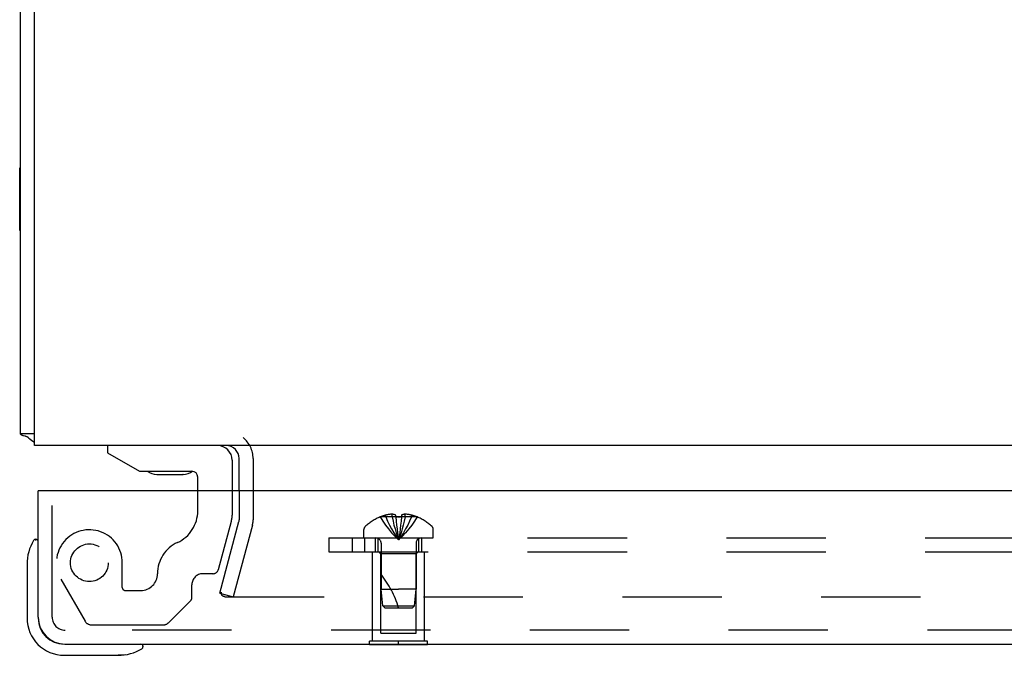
# Model space of a CAD drawing. Header units: inches. Extents: x 0 to 97.1, y 0 to 62.9.
# Tile 36 of 56: x 69.7 to 75, y 46.3 to 49.8. Entities that reach past the tile are written whole.
import ezdxf

# ---------------------------------------------------------------- set-up
doc = ezdxf.new("R2010")
doc.units = ezdxf.units.IN
doc.header["$LTSCALE"] = 5.342857
doc.header["$MEASUREMENT"] = 0
doc.linetypes.add('HIDDEN', pattern=[0.2, 0.1, -0.1])
doc.layers.get('0').update_dxf_attribs({"linetype": 'CONTINUOUS'})
for name, color, linetype in [('DEFAULT_2', 8, 'HIDDEN'), ('REAR_DOOR', 7, 'CONTINUOUS'), ('SUBPANEL', 7, 'CONTINUOUS')]:
    doc.layers.add(name, color=color, linetype=linetype)

msp = doc.modelspace()

# ---------------------------------------------------------------- linework, layer by layer
at = {"color": 3, "linetype": 'Continuous'}
for p, q in [((69.690219, 47.527453), (69.690219, 57.059453)), ((69.765219, 47.464453), (69.765219, 57.059453)), ((93.615219, 47.464453), (69.765219, 47.464453)), ((70.865219, 47.221532), (70.865219, 47.394453))]:
    msp.add_line(p, q, dxfattribs=at)
at = {"color": 7, "linetype": 'Continuous'}
for p, q in [((69.685219, 48.620953), (69.685219, 48.957953)), ((69.685219, 48.957953), (69.690219, 48.957953)), ((69.685219, 48.620953), (69.690219, 48.620953)), ((69.765219, 47.527453), (69.690219, 47.527453)), ((70.158144, 47.464453), (70.158144, 47.425083)), ((70.158144, 47.425083), (70.328622, 47.326658)), ((70.827436, 47.385713), (70.827436, 47.221532)), ((70.328622, 47.326658), (70.6109, 47.326658)), ((70.422274, 47.309899), (70.421735, 47.309904)), ((70.422274, 47.309899), (70.562767, 47.309898)), ((70.563846, 47.309904), (70.562767, 47.309898)), ((70.64264, 47.221532), (70.64264, 47.294917))]:
    msp.add_line(p, q, dxfattribs=at)
at = {"color": 3, "linetype": 'Continuous'}
for points in [[(69.706562, 47.517182), (69.704436, 47.517781), (69.702476, 47.518364), (69.700648, 47.51895), (69.698925, 47.519556), (69.697335, 47.520184), (69.695878, 47.520842), (69.694597, 47.521518), (69.693525, 47.522189), (69.692626, 47.522869), (69.691884, 47.523562), (69.691287, 47.524273), (69.690825, 47.525009), (69.690492, 47.525777), (69.690288, 47.526593), (69.690219, 47.527453)], [(69.733405, 47.506212), (69.732206, 47.507288), (69.7308, 47.508345), (69.729173, 47.509379), (69.72734, 47.510374), (69.725318, 47.511323), (69.723131, 47.51222), (69.720799, 47.513068), (69.718385, 47.513861), (69.71596, 47.514594), (69.713539, 47.515283), (69.706562, 47.517182)]]:
    msp.add_lwpolyline(points, dxfattribs=at)
for centre, radius, start, end in [((69.835219, 47.609453), 0.145, 225.398622, 241.126324), ((70.795219, 47.394453), 0.07, 0, 90)]:
    msp.add_arc(centre, radius, start, end, dxfattribs=at)
at = {"color": 7, "linetype": 'Continuous'}
for centre, radius, start, end in [((70.748696, 47.385713), 0.07874, 0, 90), ((70.42279, 47.399898), 0.09, 234.531791, 269.328024), ((70.56279, 47.399898), 0.09, 270.671976, 305.225343), ((70.6109, 47.294917), 0.03174, 0, 90)]:
    msp.add_arc(centre, radius, start, end, dxfattribs=at)
at = {"layer": 'DEFAULT_2', "color": 8, "linetype": 'HIDDEN'}
for p, q in [((70.940219, 47.394453), (70.940219, 47.066003)), ((70.64264, 47.113622), (70.64264, 47.221532)), ((70.827436, 47.221532), (70.827436, 47.090909)), ((70.865219, 47.221532), (70.865219, 47.066003)), ((69.859719, 46.870452), (69.859719, 47.141532)), ((70.753531, 46.798638), (70.823176, 47.058557)), ((70.760885, 46.671357), (70.863856, 47.05565)), ((70.936301, 47.036239), (70.83333, 46.651945)), ((70.236885, 46.701121), (70.236885, 46.834532)), ((69.906289, 46.745949), (70.036625, 46.520201)), ((70.723346, 46.775477), (70.669955, 46.775477)), ((70.6109, 46.644153), (70.6109, 46.716421)), ((70.25251, 46.685496), (70.336125, 46.685496)), ((70.606324, 46.633105), (70.485136, 46.511917)), ((70.760885, 46.671357), (70.83333, 46.651945)), ((70.767797, 46.671265), (70.767804, 46.670782)), ((70.787797, 46.651945), (92.592641, 46.651945)), ((70.071266, 46.500201), (70.456851, 46.500201))]:
    msp.add_line(p, q, dxfattribs=at)
for points in [[(70.768408, 46.676003), (70.768042, 46.674275), (70.76784, 46.672537), (70.767797, 46.671265)], [(70.767804, 46.670782), (70.767931, 46.66903), (70.768224, 46.667297), (70.768677, 46.665596), (70.769289, 46.663943), (70.770054, 46.662349), (70.770965, 46.66083), (70.772015, 46.659397)], [(70.787797, 46.651945), (70.785973, 46.652026), (70.78418, 46.652264), (70.782409, 46.65266), (70.780682, 46.653209), (70.779014, 46.653908), (70.777419, 46.65475), (70.775909, 46.655729), (70.774498, 46.656835), (70.773196, 46.658062), (70.772015, 46.659397)]]:
    msp.add_lwpolyline(points, dxfattribs=at)
msp.add_circle((70.059719, 46.834532), 0.1015, dxfattribs=at)
for centre, radius, start, end in [((70.795219, 47.394453), 0.145, 0, 51.245079), ((70.45514, 47.113622), 0.1875, 294.732174, 360), ((70.702436, 47.090909), 0.125, 345, 360), ((70.825219, 47.066003), 0.04, 345, 360), ((70.825219, 47.066003), 0.115, 345, 360), ((70.059719, 46.834532), 0.177165, 0, 210), ((70.6109, 46.775477), 0.184795, 114.732174, 180), ((70.723346, 46.806727), 0.03125, 270, 345), ((70.336125, 46.775477), 0.08998, 270, 360), ((70.669955, 46.716421), 0.059055, 90, 180), ((70.25251, 46.701121), 0.015625, 180, 270), ((70.595275, 46.644153), 0.015625, 315, 360), ((70.071266, 46.540201), 0.04, 210, 270), ((70.456851, 46.540201), 0.04, 270, 315)]:
    msp.add_arc(centre, radius, start, end, dxfattribs=at)
at = {"layer": 'REAR_DOOR', "color": 3, "linetype": 'Continuous'}
for p, q in [((69.784719, 46.541532), (69.784719, 47.221532)), ((93.394719, 47.221532), (69.799719, 47.221532)), ((69.929719, 46.396532), (93.264719, 46.396532))]:
    msp.add_line(p, q, dxfattribs=at)
at = {"layer": 'REAR_DOOR', "color": 7, "linetype": 'Continuous'}
for p, q in [((69.799719, 47.221532), (69.784719, 47.221532)), ((69.771386, 46.961439), (69.771332, 46.961246)), ((69.724719, 46.825885), (69.724719, 46.536532)), ((70.342948, 46.381532), (70.346609, 46.382422)), ((71.566219, 46.392532), (71.566219, 46.396532)), ((71.878219, 46.392532), (71.566219, 46.392532)), ((71.722219, 46.392532), (71.722219, 46.396532)), ((71.878219, 46.392532), (71.878219, 46.396532)), ((69.924719, 46.336532), (70.214073, 46.336532)), ((70.251995, 46.339425), (70.214073, 46.336532))]:
    msp.add_line(p, q, dxfattribs=at)
at = {"layer": 'REAR_DOOR', "color": 8, "linetype": 'HIDDEN'}
for p, q in [((69.859719, 46.541532), (69.859719, 47.221532)), ((71.622718, 47.080888), (71.622953, 47.08049)), ((71.623934, 47.080888), (71.622953, 47.08049)), ((71.706719, 47.080888), (71.623934, 47.080888)), ((71.653719, 47.080888), (71.653719, 47.090936)), ((71.68732, 47.080888), (71.68732, 47.095838)), ((71.706719, 47.080888), (71.706719, 47.090936)), ((71.706719, 47.080888), (71.708889, 47.058415)), ((71.706719, 47.080888), (71.706756, 47.08049)), ((71.706756, 47.08049), (71.709318, 47.080611)), ((71.708856, 47.058738), (71.7112, 47.03693)), ((71.719624, 47.080877), (71.722219, 47.080888)), ((71.722219, 47.080888), (71.724814, 47.080877)), ((71.73512, 47.080611), (71.737683, 47.08049)), ((71.737719, 47.080888), (71.735549, 47.058415)), ((71.737719, 47.080888), (71.737683, 47.08049)), ((71.737719, 47.090936), (71.737719, 47.080888)), ((71.820504, 47.080888), (71.737719, 47.080888)), ((71.757119, 47.080888), (71.757119, 47.095838)), ((71.790719, 47.080888), (71.790719, 47.090936)), ((71.821486, 47.08049), (71.820504, 47.080888)), ((71.82172, 47.080888), (71.821486, 47.08049)), ((71.535719, 46.967532), (71.535719, 47.014082)), ((71.711172, 47.037182), (71.713689, 47.016035)), ((71.713666, 47.016219), (71.716355, 46.99573)), ((71.908719, 46.967532), (71.908719, 47.014082)), ((71.535719, 46.967532), (71.908719, 46.967532)), ((71.628219, 46.939332), (71.628219, 46.692535)), ((71.816219, 46.939332), (71.816219, 46.692532)), ((71.582219, 46.413532), (71.582219, 46.892532)), ((71.582219, 46.892532), (71.862219, 46.892532)), ((71.627219, 46.882532), (71.617219, 46.892532)), ((71.627219, 46.455032), (71.627219, 46.882532)), ((71.817219, 46.882532), (71.627219, 46.882532)), ((71.817219, 46.882532), (71.827219, 46.892532)), ((71.817219, 46.455032), (71.817219, 46.882532)), ((71.862219, 46.413532), (71.862219, 46.892532)), ((71.637224, 46.602482), (71.628219, 46.692535)), ((71.628219, 46.692535), (71.722219, 46.692532)), ((71.816219, 46.692532), (71.722219, 46.692532)), ((71.807214, 46.602482), (71.816219, 46.692532)), ((71.637224, 46.602482), (71.807214, 46.602482)), ((71.64822, 46.592532), (71.637225, 46.602482)), ((71.648219, 46.592532), (71.796219, 46.592532)), ((71.796219, 46.592532), (71.807214, 46.602482)), ((93.264719, 46.471532), (69.929719, 46.471532)), ((71.627219, 46.455032), (71.817219, 46.455032)), ((71.566219, 46.396532), (71.566219, 46.413532)), ((71.878219, 46.413532), (71.566219, 46.413532)), ((71.722219, 46.396532), (71.722219, 46.413532)), ((71.878219, 46.396532), (71.878219, 46.413532))]:
    msp.add_line(p, q, dxfattribs=at)
for points in [[(71.622953, 47.08049), (71.636649, 47.058415), (71.651485, 47.03693), (71.66746, 47.016035), (71.684574, 46.99573), (71.702827, 46.976014), (71.722219, 46.956888)], [(71.68732, 47.095838), (71.683131, 47.095552), (71.678936, 47.095174), (71.674733, 47.094702), (71.670527, 47.094137), (71.666318, 47.093478), (71.662112, 47.092725), (71.657913, 47.091878), (71.653719, 47.090936)], [(71.653719, 47.080888), (71.663164, 47.058738), (71.673397, 47.037182), (71.684419, 47.016219), (71.69623, 46.995849), (71.70883, 46.976072), (71.722219, 46.956888)], [(71.706719, 47.090936), (71.704144, 47.091931), (71.701618, 47.092809), (71.699146, 47.093565), (71.696719, 47.094212), (71.694335, 47.094756), (71.691982, 47.095205), (71.689641, 47.095566), (71.68732, 47.095838)], [(71.68732, 47.080888), (71.692132, 47.058738), (71.697345, 47.037182), (71.702961, 47.016219), (71.708978, 46.995849), (71.715398, 46.976072), (71.722219, 46.956888)], [(71.722219, 47.080888), (71.719624, 47.080877), (71.717039, 47.080843), (71.714459, 47.080788), (71.711885, 47.08071), (71.709319, 47.080611), (71.706756, 47.08049)], [(71.711884, 47.08071), (71.714457, 47.080788), (71.717037, 47.080843)], [(71.757119, 47.080888), (71.752307, 47.058738), (71.747093, 47.037182), (71.741477, 47.016219), (71.73546, 46.995849), (71.729041, 46.976072), (71.722219, 46.956888)], [(71.790719, 47.080888), (71.781275, 47.058738), (71.771041, 47.037182), (71.760019, 47.016219), (71.748208, 46.995849), (71.735608, 46.976072), (71.722219, 46.956888)], [(71.737683, 47.08049), (71.735121, 47.080611), (71.732555, 47.08071), (71.729981, 47.080788), (71.727401, 47.080843), (71.724815, 47.080877), (71.722219, 47.080888)], [(71.821486, 47.08049), (71.807789, 47.058415), (71.792953, 47.03693), (71.776979, 47.016035), (71.759865, 46.99573), (71.741611, 46.976014), (71.722219, 46.956888)], [(71.735582, 47.058738), (71.733238, 47.03693), (71.73075, 47.016035), (71.728084, 46.99573), (71.72524, 46.976014), (71.722219, 46.956888)], [(71.727399, 47.080843), (71.729979, 47.080788), (71.732553, 47.08071)], [(71.757119, 47.095838), (71.754797, 47.095566), (71.752457, 47.095205), (71.750103, 47.094756), (71.74772, 47.094212), (71.745293, 47.093565), (71.74282, 47.092809), (71.740295, 47.091931), (71.737719, 47.090936)], [(71.790719, 47.090936), (71.786526, 47.091878), (71.782326, 47.092725), (71.77812, 47.093478), (71.773912, 47.094137), (71.769705, 47.094702), (71.765502, 47.095174), (71.761307, 47.095552), (71.757119, 47.095838)], [(71.733267, 47.037182), (71.730772, 47.016219), (71.7281, 46.995849), (71.725249, 46.976072), (71.722219, 46.956888)], [(71.716339, 46.995849), (71.71919, 46.976072), (71.722219, 46.956888)], [(71.716355, 46.99573), (71.719198, 46.976014), (71.722219, 46.956888)]]:
    msp.add_lwpolyline(points, dxfattribs=at)
at = {"layer": 'REAR_DOOR', "color": 7, "linetype": 'Continuous'}
for points in [[(69.771332, 46.961246), (69.770941, 46.959729), (69.77061, 46.958423), (69.769719, 46.954761)], [(70.346609, 46.382422), (70.347915, 46.382753), (70.348859, 46.382998), (70.349433, 46.383145), (70.349626, 46.383198)]]:
    msp.add_lwpolyline(points, dxfattribs=at)
at = {"layer": 'REAR_DOOR', "color": 8, "linetype": 'HIDDEN'}
for centre, radius, start, end in [((71.722219, 46.838712), 0.26182, 112.361286, 133.513795), ((71.722219, 46.838712), 0.261361, 105.194112, 112.089377), ((71.722219, 46.838712), 0.261361, 67.910623, 74.805888), ((71.722219, 46.838712), 0.26182, 46.486205, 67.638714), ((71.555719, 47.014082), 0.02, 133.513795, 180), ((71.888719, 47.014082), 0.02, 0, 46.486205), ((71.600019, 46.939332), 0.0282, 0, 90), ((71.844419, 46.939332), 0.0282, 90, 180), ((71.176976, 46.422338), 0.571188, 17.335364, 37.813764), ((69.929719, 46.541532), 0.07, 180, 270)]:
    msp.add_arc(centre, radius, start, end, dxfattribs=at)
at = {"layer": 'REAR_DOOR', "color": 7, "linetype": 'Continuous'}
for centre, radius, start, end in [((69.974719, 46.825885), 0.25, 149.110113, 180), ((69.773053, 46.946532), 0.015, 96.379592, 149.110113), ((69.769719, 46.946532), 0.015, 0, 83.620408), ((69.924719, 46.536532), 0.2, 180, 270), ((69.924719, 46.536532), 0.14, 180, 270), ((70.214073, 46.586532), 0.25, 270, 300.889887), ((70.334719, 46.381532), 0.015, 6.379592, 90), ((70.334719, 46.384865), 0.015, 300.889887, 353.620408)]:
    msp.add_arc(centre, radius, start, end, dxfattribs=at)
at = {"layer": 'REAR_DOOR', "color": 3, "linetype": 'Continuous'}
msp.add_arc((69.929719, 46.541532), 0.145, 180, 270, dxfattribs=at)
at = {"layer": 'SUBPANEL', "color": 8, "linetype": 'HIDDEN'}
for p, q in [((71.347219, 46.967532), (71.347219, 46.892532)), ((71.347219, 46.967532), (90.347219, 46.967532)), ((71.472219, 46.967532), (71.472219, 46.892532)), ((71.541219, 46.892532), (71.541219, 46.967532)), ((71.597219, 46.892532), (71.597219, 46.967532)), ((71.613219, 46.892532), (71.613219, 46.967532)), ((71.831219, 46.892532), (71.831219, 46.967532)), ((71.847219, 46.892532), (71.847219, 46.967532)), ((71.347219, 46.892532), (90.347219, 46.892532))]:
    msp.add_line(p, q, dxfattribs=at)

doc.saveas('drawing.dxf')
